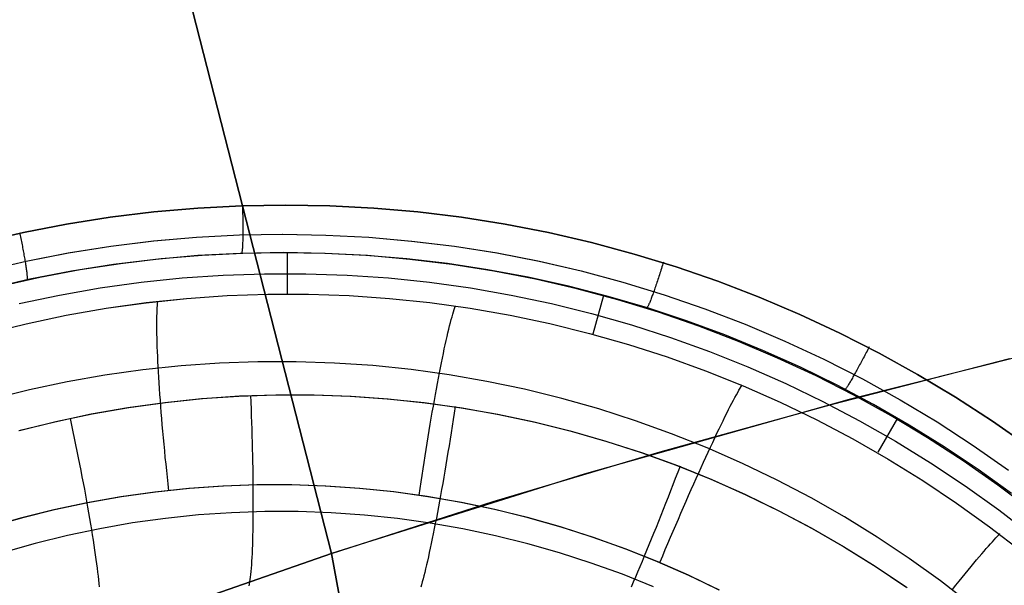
# Model space of a CAD drawing. Header units: millimetres. Extents: x -273 to 273, y -240 to 302.
# Tile 111 of 256: x -154 to -134, y 171 to 182. Entities that reach past the tile are written whole.
import ezdxf

# ---------------------------------------------------------------- set-up
doc = ezdxf.new("R2010")
doc.units = ezdxf.units.MM
doc.header["$MEASUREMENT"] = 0
doc.layers.add('IGES level 1', color=7, linetype='Continuous', true_color=0x3e413d)
doc.layers.add('IGES level 2', color=7, linetype='Continuous', true_color=0x008000)

msp = doc.modelspace()

# ---------------------------------------------------------------- linework, layer by layer
at = {"layer": 'IGES level 1'}
for p, q in [((-151.388, 178.302, 410.386), (-150.48, 178.381, 410.324)), ((-150.48, 178.381, 410.324), (-151.388, 178.302, 410.386)), ((-150.48, 178.381, 410.324), (-149.569, 178.429, 410.263)), ((-149.569, 178.429, 410.263), (-150.48, 178.381, 410.324)), ((-149.569, 178.429, 410.263), (-148.658, 178.444, 410.203)), ((-148.658, 178.444, 410.203), (-149.569, 178.429, 410.263)), ((-149.557, 178.428, 410.263), (-149.556, 178.394, 410.263)), ((-149.556, 178.394, 410.263), (-149.555, 178.36, 410.262)), ((-148.658, 178.444, 410.203), (-147.746, 178.428, 410.144)), ((-147.746, 178.428, 410.144), (-148.658, 178.444, 410.203)), ((-147.746, 178.428, 410.144), (-146.836, 178.381, 410.085)), ((-146.836, 178.381, 410.085), (-147.746, 178.428, 410.144)), ((-146.836, 178.381, 410.085), (-145.928, 178.301, 410.028)), ((-145.928, 178.301, 410.028), (-146.836, 178.381, 410.085)), ((-153.192, 178.048, 410.511), (-152.292, 178.191, 410.448)), ((-152.292, 178.191, 410.448), (-153.192, 178.048, 410.511)), ((-152.292, 178.191, 410.448), (-151.388, 178.302, 410.386)), ((-151.388, 178.302, 410.386), (-152.292, 178.191, 410.448)), ((-149.555, 178.36, 410.262), (-149.554, 178.326, 410.26)), ((-149.554, 178.326, 410.26), (-149.553, 178.293, 410.256)), ((-149.553, 178.293, 410.256), (-149.552, 178.259, 410.252)), ((-149.552, 178.259, 410.252), (-149.551, 178.226, 410.246)), ((-149.551, 178.226, 410.246), (-149.55, 178.193, 410.239)), ((-149.55, 178.193, 410.239), (-149.55, 178.16, 410.231)), ((-145.928, 178.301, 410.028), (-145.023, 178.19, 409.971)), ((-145.023, 178.19, 409.971), (-145.928, 178.301, 410.028)), ((-145.023, 178.19, 409.971), (-144.122, 178.047, 409.916)), ((-144.122, 178.047, 409.916), (-145.023, 178.19, 409.971)), ((-154.087, 177.874, 410.574), (-153.192, 178.048, 410.511)), ((-153.192, 178.048, 410.511), (-154.087, 177.874, 410.574)), ((-149.55, 178.16, 410.231), (-149.549, 178.128, 410.222)), ((-149.549, 178.128, 410.222), (-149.549, 178.095, 410.212)), ((-149.549, 178.095, 410.212), (-149.548, 178.064, 410.201)), ((-149.548, 178.064, 410.201), (-149.548, 178.032, 410.189)), ((-149.548, 178.032, 410.189), (-149.548, 178.001, 410.176)), ((-149.548, 178.001, 410.176), (-149.547, 177.97, 410.161)), ((-144.122, 178.047, 409.916), (-143.227, 177.873, 409.861)), ((-143.227, 177.873, 409.861), (-144.122, 178.047, 409.916)), ((-154.975, 177.669, 410.638), (-154.087, 177.874, 410.574)), ((-154.087, 177.874, 410.574), (-154.975, 177.669, 410.638)), ((-154.161, 177.849, 410.586), (-154.154, 177.817, 410.585)), ((-154.154, 177.817, 410.585), (-154.147, 177.784, 410.584)), ((-154.147, 177.784, 410.584), (-154.141, 177.752, 410.581)), ((-151.393, 177.701, 410.201), (-150.505, 177.778, 410.14)), ((-151.392, 177.701, 410.201), (-150.505, 177.778, 410.14)), ((-150.505, 177.778, 410.14), (-149.615, 177.825, 410.079)), ((-150.505, 177.778, 410.14), (-149.616, 177.825, 410.079)), ((-149.616, 177.825, 410.079), (-148.725, 177.84, 410.019)), ((-149.615, 177.825, 410.079), (-148.724, 177.84, 410.019)), ((-149.548, 177.798, 410.054), (-149.549, 177.771, 410.033)), ((-149.549, 177.771, 410.033), (-149.549, 177.745, 410.011)), ((-149.547, 177.911, 410.13), (-149.548, 177.882, 410.112)), ((-149.548, 177.882, 410.112), (-149.548, 177.853, 410.094)), ((-149.548, 177.853, 410.094), (-149.548, 177.826, 410.075)), ((-149.548, 177.826, 410.075), (-149.548, 177.798, 410.054)), ((-149.547, 177.97, 410.161), (-149.547, 177.94, 410.146)), ((-149.547, 177.94, 410.146), (-149.547, 177.911, 410.13)), ((-148.725, 177.84, 410.019), (-147.834, 177.824, 409.959)), ((-148.724, 177.84, 410.019), (-147.833, 177.824, 409.959)), ((-147.834, 177.824, 409.959), (-146.944, 177.778, 409.901)), ((-147.833, 177.824, 409.959), (-146.944, 177.778, 409.901)), ((-146.944, 177.778, 409.901), (-146.056, 177.7, 409.843)), ((-146.944, 177.778, 409.901), (-146.057, 177.7, 409.843)), ((-143.227, 177.873, 409.861), (-142.338, 177.667, 409.808)), ((-142.338, 177.667, 409.808), (-143.227, 177.873, 409.861)), ((-154.141, 177.752, 410.581), (-154.134, 177.72, 410.577)), ((-154.134, 177.72, 410.577), (-154.127, 177.688, 410.573)), ((-154.127, 177.688, 410.573), (-154.121, 177.656, 410.567)), ((-154.121, 177.656, 410.567), (-154.114, 177.624, 410.56)), ((-154.114, 177.624, 410.56), (-154.108, 177.593, 410.552)), ((-154.108, 177.593, 410.552), (-154.102, 177.561, 410.543)), ((-153.157, 177.453, 410.326), (-152.277, 177.592, 410.264)), ((-153.156, 177.453, 410.326), (-152.276, 177.592, 410.263)), ((-152.277, 177.592, 410.264), (-151.393, 177.701, 410.201)), ((-152.276, 177.592, 410.263), (-151.392, 177.701, 410.201)), ((-149.557, 177.568, 409.804), (-149.558, 177.55, 409.775)), ((-149.556, 177.587, 409.832), (-149.557, 177.568, 409.804)), ((-149.555, 177.607, 409.86), (-149.556, 177.587, 409.832)), ((-149.554, 177.628, 409.887), (-149.555, 177.607, 409.86)), ((-149.553, 177.65, 409.913), (-149.554, 177.628, 409.887)), ((-149.552, 177.672, 409.939), (-149.553, 177.65, 409.913)), ((-149.551, 177.696, 409.964), (-149.552, 177.672, 409.939)), ((-149.55, 177.72, 409.988), (-149.551, 177.696, 409.964)), ((-149.549, 177.745, 410.011), (-149.55, 177.72, 409.988)), ((-146.057, 177.7, 409.843), (-145.172, 177.591, 409.787)), ((-146.056, 177.7, 409.843), (-145.171, 177.591, 409.787)), ((-145.172, 177.591, 409.787), (-144.292, 177.452, 409.731)), ((-145.171, 177.591, 409.787), (-144.291, 177.452, 409.731)), ((-142.338, 177.667, 409.808), (-141.457, 177.431, 409.757)), ((-141.457, 177.431, 409.757), (-142.338, 177.667, 409.808)), ((-154.102, 177.561, 410.543), (-154.096, 177.53, 410.533)), ((-154.096, 177.53, 410.533), (-154.09, 177.5, 410.522)), ((-154.09, 177.5, 410.522), (-154.085, 177.47, 410.51)), ((-154.085, 177.47, 410.51), (-154.079, 177.44, 410.496)), ((-154.079, 177.44, 410.496), (-154.074, 177.41, 410.482)), ((-154.074, 177.41, 410.482), (-154.069, 177.381, 410.467)), ((-154.069, 177.381, 410.467), (-154.064, 177.353, 410.451)), ((-154.031, 177.283, 410.389), (-153.157, 177.453, 410.326)), ((-154.03, 177.283, 410.389), (-153.156, 177.453, 410.326)), ((-150.479, 177.397, 409.587), (-151.353, 177.321, 409.648)), ((-150.391, 177.401, 409.582), (-151.234, 177.33, 409.642)), ((-149.602, 177.443, 409.526), (-150.479, 177.397, 409.587)), ((-149.545, 177.444, 409.522), (-150.391, 177.401, 409.582)), ((-148.725, 177.458, 409.466), (-149.602, 177.443, 409.526)), ((-149.569, 177.453, 409.557), (-149.571, 177.444, 409.524)), ((-149.568, 177.464, 409.589), (-149.569, 177.453, 409.557)), ((-149.566, 177.475, 409.621), (-149.568, 177.464, 409.589)), ((-149.564, 177.488, 409.653), (-149.566, 177.475, 409.621)), ((-149.563, 177.502, 409.684), (-149.564, 177.488, 409.653)), ((-149.561, 177.517, 409.715), (-149.563, 177.502, 409.684)), ((-149.56, 177.533, 409.745), (-149.561, 177.517, 409.715)), ((-149.558, 177.55, 409.775), (-149.56, 177.533, 409.745)), ((-148.699, 177.459, 409.464), (-149.545, 177.444, 409.522)), ((-147.847, 177.443, 409.406), (-148.725, 177.458, 409.466)), ((-147.851, 177.445, 409.406), (-148.699, 177.459, 409.464)), ((-148.623, 176.604, 406.268), (-148.623, 177.459, 409.459)), ((-147.004, 177.402, 409.349), (-147.851, 177.445, 409.406)), ((-146.97, 177.397, 409.348), (-147.847, 177.443, 409.406)), ((-146.159, 177.331, 409.294), (-147.004, 177.402, 409.349)), ((-146.096, 177.32, 409.29), (-146.97, 177.397, 409.348)), ((-144.292, 177.452, 409.731), (-143.417, 177.281, 409.677)), ((-144.291, 177.452, 409.731), (-143.416, 177.281, 409.677)), ((-141.457, 177.431, 409.757), (-140.585, 177.164, 409.706)), ((-140.585, 177.164, 409.706), (-141.457, 177.431, 409.757)), ((-154.899, 177.083, 410.453), (-154.031, 177.283, 410.389)), ((-154.898, 177.083, 410.453), (-154.03, 177.283, 410.389)), ((-154.064, 177.353, 410.451), (-154.059, 177.325, 410.434)), ((-154.059, 177.325, 410.434), (-154.054, 177.297, 410.416)), ((-154.054, 177.297, 410.416), (-154.05, 177.271, 410.397)), ((-154.05, 177.27, 410.397), (-154.045, 177.243, 410.377)), ((-154.045, 177.243, 410.377), (-154.041, 177.217, 410.355)), ((-154.041, 177.217, 410.355), (-154.037, 177.191, 410.333)), ((-154.037, 177.191, 410.333), (-154.033, 177.166, 410.31)), ((-154.033, 177.166, 410.31), (-154.03, 177.142, 410.286)), ((-152.225, 177.214, 409.711), (-153.091, 177.077, 409.773)), ((-152.075, 177.23, 409.703), (-152.912, 177.102, 409.765)), ((-151.353, 177.321, 409.648), (-152.225, 177.214, 409.711)), ((-151.234, 177.33, 409.642), (-152.075, 177.23, 409.703)), ((-145.317, 177.232, 409.239), (-146.159, 177.331, 409.294)), ((-145.224, 177.213, 409.234), (-146.096, 177.32, 409.29)), ((-144.478, 177.105, 409.186), (-145.317, 177.232, 409.239)), ((-144.357, 177.075, 409.178), (-145.224, 177.213, 409.234)), ((-143.417, 177.281, 409.677), (-142.549, 177.081, 409.624)), ((-143.416, 177.281, 409.677), (-142.548, 177.081, 409.624)), ((-140.881, 177.165, 409.723), (-140.891, 177.132, 409.72)), ((-140.87, 177.198, 409.724), (-140.881, 177.165, 409.723)), ((-140.86, 177.231, 409.725), (-140.87, 177.198, 409.724)), ((-140.849, 177.265, 409.724), (-140.86, 177.231, 409.725)), ((-140.585, 177.164, 409.706), (-139.723, 176.867, 409.657)), ((-139.723, 176.867, 409.657), (-140.585, 177.164, 409.706)), ((-154.03, 177.142, 410.286), (-154.027, 177.119, 410.261)), ((-154.027, 177.119, 410.261), (-154.024, 177.096, 410.236)), ((-154.024, 177.096, 410.236), (-154.021, 177.075, 410.21)), ((-154.021, 177.075, 410.21), (-154.018, 177.054, 410.183)), ((-154.018, 177.054, 410.183), (-154.016, 177.034, 410.155)), ((-154.016, 177.034, 410.155), (-154.014, 177.015, 410.126)), ((-154.014, 177.015, 410.126), (-154.012, 176.997, 410.097)), ((-154.012, 176.997, 410.097), (-154.011, 176.98, 410.068)), ((-154.011, 176.98, 410.068), (-154.009, 176.964, 410.038)), ((-154.009, 176.964, 410.038), (-154.008, 176.949, 410.007)), ((-153.091, 177.077, 409.773), (-153.953, 176.909, 409.837)), ((-152.912, 177.102, 409.765), (-153.743, 176.946, 409.827)), ((-150.803, 176.936, 407.988), (-149.952, 176.995, 407.933)), ((-149.952, 176.995, 407.933), (-149.098, 177.024, 407.879)), ((-149.098, 177.024, 407.879), (-148.244, 177.024, 407.826)), ((-148.244, 177.024, 407.826), (-147.39, 176.995, 407.774)), ((-147.39, 176.995, 407.774), (-146.538, 176.936, 407.722)), ((-143.645, 176.949, 409.133), (-144.478, 177.105, 409.186)), ((-143.495, 176.908, 409.124), (-144.357, 177.075, 409.178)), ((-142.549, 177.081, 409.624), (-141.688, 176.85, 409.572)), ((-142.548, 177.081, 409.624), (-141.687, 176.85, 409.572)), ((-140.944, 176.969, 409.687), (-140.954, 176.937, 409.677)), ((-140.933, 177.001, 409.696), (-140.944, 176.969, 409.687)), ((-140.923, 177.033, 409.704), (-140.933, 177.001, 409.696)), ((-140.912, 177.066, 409.71), (-140.923, 177.033, 409.704)), ((-140.902, 177.099, 409.716), (-140.912, 177.066, 409.71)), ((-140.891, 177.132, 409.72), (-140.902, 177.099, 409.716)), ((-153.953, 176.909, 409.837), (-154.808, 176.712, 409.9)), ((-153.743, 176.946, 409.827), (-154.57, 176.762, 409.89)), ((-154.008, 176.949, 410.007), (-154.008, 176.935, 409.976)), ((-154.008, 176.935, 409.976), (-154.007, 176.922, 409.944)), ((-154.007, 176.922, 409.944), (-154.007, 176.91, 409.912)), ((-154.007, 176.91, 409.912), (-154.007, 176.9, 409.88)), ((-154.007, 176.9, 409.88), (-154.007, 176.89, 409.847)), ((-152.499, 176.729, 408.098), (-151.653, 176.847, 408.042)), ((-151.653, 176.847, 408.042), (-150.803, 176.936, 407.988)), ((-146.538, 176.936, 407.722), (-145.689, 176.847, 407.672)), ((-145.689, 176.847, 407.672), (-144.843, 176.729, 407.622)), ((-142.816, 176.766, 409.083), (-143.645, 176.949, 409.133)), ((-142.639, 176.71, 409.071), (-143.495, 176.908, 409.124)), ((-141.995, 176.555, 409.033), (-142.816, 176.766, 409.083)), ((-141.688, 176.85, 409.572), (-140.835, 176.589, 409.522)), ((-141.687, 176.85, 409.572), (-140.834, 176.589, 409.522)), ((-141.015, 176.756, 409.593), (-141.025, 176.728, 409.575)), ((-141.005, 176.785, 409.61), (-141.015, 176.756, 409.593)), ((-140.995, 176.814, 409.625), (-141.005, 176.785, 409.61)), ((-140.985, 176.844, 409.64), (-140.995, 176.814, 409.625)), ((-140.975, 176.875, 409.654), (-140.985, 176.844, 409.64)), ((-140.964, 176.906, 409.666), (-140.975, 176.875, 409.654)), ((-140.954, 176.937, 409.677), (-140.964, 176.906, 409.666)), ((-139.723, 176.867, 409.657), (-138.871, 176.54, 409.61)), ((-138.871, 176.54, 409.61), (-139.723, 176.867, 409.657)), ((-154.175, 176.407, 408.21), (-153.34, 176.583, 408.154)), ((-153.34, 176.583, 408.154), (-152.499, 176.729, 408.098)), ((-150.71, 176.513, 406.385), (-149.872, 176.571, 406.337)), ((-150.71, 176.512, 406.385), (-149.872, 176.571, 406.337)), ((-149.872, 176.571, 406.337), (-149.032, 176.6, 406.29)), ((-149.872, 176.571, 406.337), (-149.032, 176.6, 406.291)), ((-149.032, 176.6, 406.29), (-148.192, 176.6, 406.244)), ((-149.032, 176.6, 406.291), (-148.192, 176.6, 406.244)), ((-148.192, 176.6, 406.244), (-147.352, 176.571, 406.198)), ((-148.192, 176.6, 406.244), (-147.352, 176.571, 406.199)), ((-147.352, 176.571, 406.198), (-146.514, 176.513, 406.153)), ((-147.352, 176.571, 406.199), (-146.514, 176.513, 406.154)), ((-144.843, 176.729, 407.622), (-144.001, 176.582, 407.573)), ((-144.001, 176.582, 407.573), (-143.165, 176.406, 407.525)), ((-141.79, 176.482, 409.019), (-142.639, 176.71, 409.071)), ((-142.3, 175.778, 405.939), (-142.083, 176.579, 409.038)), ((-141.18, 176.316, 408.985), (-141.995, 176.555, 409.033)), ((-141.088, 176.551, 409.425), (-141.097, 176.529, 409.4)), ((-141.08, 176.574, 409.449), (-141.088, 176.551, 409.425)), ((-141.071, 176.597, 409.472), (-141.08, 176.574, 409.449)), ((-141.062, 176.622, 409.494), (-141.071, 176.597, 409.472)), ((-141.053, 176.647, 409.516), (-141.062, 176.622, 409.494)), ((-141.044, 176.673, 409.536), (-141.053, 176.647, 409.516)), ((-141.035, 176.7, 409.556), (-141.044, 176.673, 409.536)), ((-141.025, 176.728, 409.575), (-141.035, 176.7, 409.556)), ((-140.835, 176.589, 409.522), (-139.992, 176.299, 409.473)), ((-140.834, 176.589, 409.522), (-139.991, 176.299, 409.473)), ((-152.377, 176.31, 406.481), (-151.545, 176.426, 406.432)), ((-152.377, 176.309, 406.481), (-151.545, 176.425, 406.433)), ((-151.545, 176.426, 406.432), (-150.71, 176.513, 406.385)), ((-151.545, 176.425, 406.433), (-150.71, 176.512, 406.385)), ((-151.318, 176.319, 406.024), (-151.314, 176.367, 406.155)), ((-151.314, 176.367, 406.155), (-151.31, 176.411, 406.286)), ((-151.31, 176.411, 406.286), (-151.305, 176.45, 406.42)), ((-146.514, 176.513, 406.153), (-145.679, 176.426, 406.109)), ((-146.514, 176.513, 406.154), (-145.679, 176.426, 406.109)), ((-145.679, 176.426, 406.109), (-144.846, 176.31, 406.066)), ((-145.679, 176.426, 406.109), (-144.846, 176.31, 406.066)), ((-145.162, 176.324, 405.951), (-145.149, 176.36, 406.082)), ((-143.165, 176.406, 407.525), (-142.335, 176.201, 407.479)), ((-140.95, 176.226, 408.969), (-141.79, 176.482, 409.019)), ((-141.171, 176.347, 409.083), (-141.176, 176.336, 409.05)), ((-141.166, 176.358, 409.114), (-141.171, 176.347, 409.083)), ((-141.16, 176.371, 409.145), (-141.166, 176.358, 409.114)), ((-141.154, 176.385, 409.176), (-141.16, 176.371, 409.145)), ((-141.148, 176.399, 409.206), (-141.154, 176.385, 409.176)), ((-141.141, 176.415, 409.236), (-141.148, 176.399, 409.206)), ((-141.134, 176.432, 409.265), (-141.141, 176.415, 409.236)), ((-141.127, 176.449, 409.293), (-141.134, 176.432, 409.265)), ((-141.12, 176.468, 409.321), (-141.127, 176.449, 409.293)), ((-141.112, 176.487, 409.348), (-141.12, 176.468, 409.321)), ((-141.105, 176.508, 409.375), (-141.112, 176.487, 409.348)), ((-141.097, 176.529, 409.4), (-141.105, 176.508, 409.375)), ((-138.871, 176.54, 409.61), (-138.031, 176.183, 409.564)), ((-138.031, 176.183, 409.564), (-138.871, 176.54, 409.61)), ((-154.026, 175.991, 406.578), (-153.204, 176.165, 406.529)), ((-154.026, 175.991, 406.578), (-153.204, 176.164, 406.529)), ((-153.204, 176.165, 406.529), (-152.377, 176.31, 406.481)), ((-153.204, 176.164, 406.529), (-152.377, 176.309, 406.481)), ((-151.326, 176.082, 405.522), (-151.325, 176.148, 405.644)), ((-151.325, 176.148, 405.644), (-151.323, 176.209, 405.769)), ((-151.323, 176.209, 405.769), (-151.321, 176.266, 405.896)), ((-151.321, 176.266, 405.896), (-151.318, 176.319, 406.024)), ((-145.221, 176.134, 405.439), (-145.206, 176.188, 405.565)), ((-145.206, 176.188, 405.565), (-145.191, 176.238, 405.692)), ((-145.191, 176.238, 405.692), (-145.176, 176.283, 405.82)), ((-145.176, 176.283, 405.82), (-145.162, 176.324, 405.951)), ((-144.846, 176.31, 406.066), (-144.019, 176.166, 406.023)), ((-144.846, 176.31, 406.066), (-144.019, 176.165, 406.023)), ((-144.019, 176.166, 406.023), (-143.196, 175.992, 405.982)), ((-144.019, 176.165, 406.023), (-143.196, 175.992, 405.982)), ((-142.335, 176.201, 407.479), (-141.513, 175.968, 407.433)), ((-141.181, 176.326, 409.018), (-141.186, 176.318, 408.985)), ((-141.176, 176.336, 409.05), (-141.181, 176.326, 409.018)), ((-140.375, 176.05, 408.938), (-141.18, 176.316, 408.985)), ((-140.12, 175.939, 408.92), (-140.95, 176.226, 408.969)), ((-139.992, 176.299, 409.473), (-139.16, 175.98, 409.425)), ((-139.991, 176.299, 409.473), (-139.159, 175.98, 409.425)), ((-138.031, 176.183, 409.564), (-137.204, 175.798, 409.52)), ((-137.204, 175.798, 409.52), (-138.031, 176.183, 409.564)), ((-154.841, 175.79, 406.627), (-154.026, 175.991, 406.578)), ((-154.841, 175.789, 406.627), (-154.026, 175.991, 406.578)), ((-151.327, 176.012, 405.402), (-151.326, 176.082, 405.522)), ((-151.327, 175.938, 405.284), (-151.327, 176.012, 405.402)), ((-151.326, 175.86, 405.169), (-151.327, 175.938, 405.284)), ((-145.288, 175.877, 404.96), (-145.271, 175.948, 405.076)), ((-145.271, 175.948, 405.076), (-145.254, 176.014, 405.195)), ((-145.254, 176.014, 405.195), (-145.237, 176.076, 405.316)), ((-145.237, 176.076, 405.316), (-145.221, 176.134, 405.439)), ((-143.196, 175.992, 405.982), (-142.38, 175.791, 405.941)), ((-143.196, 175.992, 405.982), (-142.381, 175.79, 405.941)), ((-141.513, 175.968, 407.433), (-140.7, 175.706, 407.389)), ((-139.578, 175.757, 408.893), (-140.375, 176.05, 408.938)), ((-139.299, 175.625, 408.873), (-140.12, 175.939, 408.92)), ((-139.16, 175.98, 409.425), (-138.339, 175.631, 409.379)), ((-139.159, 175.98, 409.425), (-138.338, 175.631, 409.38)), ((-151.325, 175.778, 405.057), (-151.326, 175.86, 405.169)), ((-151.323, 175.692, 404.947), (-151.325, 175.778, 405.057)), ((-145.324, 175.725, 404.735), (-145.306, 175.803, 404.846)), ((-145.306, 175.803, 404.846), (-145.288, 175.877, 404.96)), ((-142.381, 175.79, 405.941), (-141.572, 175.561, 405.901)), ((-142.38, 175.791, 405.941), (-141.572, 175.561, 405.901)), ((-138.792, 175.437, 408.849), (-139.578, 175.757, 408.893)), ((-137.204, 175.798, 409.52), (-136.391, 175.383, 409.477)), ((-136.391, 175.383, 409.477), (-137.204, 175.798, 409.52)), ((-151.32, 175.603, 404.841), (-151.323, 175.692, 404.947)), ((-151.317, 175.51, 404.738), (-151.32, 175.603, 404.841)), ((-145.381, 175.468, 404.418), (-145.362, 175.557, 404.521)), ((-145.362, 175.557, 404.521), (-145.343, 175.643, 404.626)), ((-145.343, 175.643, 404.626), (-145.324, 175.725, 404.735)), ((-141.572, 175.561, 405.901), (-140.772, 175.304, 405.862)), ((-141.572, 175.561, 405.901), (-140.772, 175.303, 405.862)), ((-140.7, 175.706, 407.389), (-139.896, 175.417, 407.346)), ((-138.491, 175.281, 408.827), (-139.299, 175.625, 408.873)), ((-138.339, 175.631, 409.379), (-137.53, 175.255, 409.335)), ((-138.338, 175.631, 409.38), (-137.529, 175.255, 409.335)), ((-151.314, 175.413, 404.638), (-151.317, 175.51, 404.738)), ((-151.309, 175.313, 404.541), (-151.314, 175.413, 404.638)), ((-145.421, 175.28, 404.223), (-145.401, 175.376, 404.319)), ((-145.401, 175.376, 404.319), (-145.381, 175.468, 404.418)), ((-139.896, 175.417, 407.346), (-139.102, 175.1, 407.304)), ((-138.017, 175.09, 408.807), (-138.792, 175.437, 408.849)), ((-136.685, 175.337, 409.486), (-136.701, 175.308, 409.481)), ((-136.67, 175.367, 409.491), (-136.685, 175.337, 409.486)), ((-136.654, 175.396, 409.494), (-136.67, 175.367, 409.491)), ((-136.639, 175.426, 409.497), (-136.654, 175.396, 409.494)), ((-136.623, 175.456, 409.498), (-136.639, 175.426, 409.497)), ((-136.608, 175.486, 409.498), (-136.623, 175.456, 409.498)), ((-136.593, 175.515, 409.497), (-136.608, 175.486, 409.498)), ((-136.391, 175.383, 409.477), (-135.593, 174.941, 409.436)), ((-135.593, 174.941, 409.436), (-136.391, 175.383, 409.477)), ((-151.304, 175.21, 404.448), (-151.309, 175.313, 404.541)), ((-151.299, 175.103, 404.359), (-151.304, 175.21, 404.448)), ((-150.033, 175.176, 404.246), (-150.825, 175.12, 404.299)), ((-149.239, 175.204, 404.193), (-150.033, 175.176, 404.246)), ((-148.445, 175.205, 404.141), (-149.239, 175.204, 404.193)), ((-147.652, 175.178, 404.09), (-148.445, 175.205, 404.141)), ((-146.859, 175.124, 404.039), (-147.652, 175.178, 404.09)), ((-146.069, 175.043, 403.99), (-146.859, 175.124, 404.039)), ((-145.461, 175.078, 404.041), (-145.441, 175.18, 404.13)), ((-145.441, 175.18, 404.13), (-145.421, 175.28, 404.223)), ((-140.772, 175.304, 405.862), (-139.981, 175.018, 405.825)), ((-140.772, 175.303, 405.862), (-139.981, 175.018, 405.825)), ((-137.694, 174.91, 408.782), (-138.491, 175.281, 408.827)), ((-137.53, 175.255, 409.335), (-136.735, 174.85, 409.292)), ((-137.529, 175.255, 409.335), (-136.734, 174.85, 409.293)), ((-136.792, 175.138, 409.423), (-136.806, 175.111, 409.41)), ((-136.777, 175.166, 409.435), (-136.792, 175.138, 409.423)), ((-136.762, 175.194, 409.447), (-136.777, 175.166, 409.435)), ((-136.747, 175.222, 409.457), (-136.762, 175.194, 409.447)), ((-136.731, 175.25, 409.466), (-136.747, 175.222, 409.457)), ((-136.716, 175.279, 409.474), (-136.731, 175.25, 409.466)), ((-136.701, 175.308, 409.481), (-136.716, 175.279, 409.474)), ((-152.4, 174.927, 404.407), (-153.182, 174.789, 404.462)), ((-151.614, 175.037, 404.353), (-152.4, 174.927, 404.407)), ((-150.825, 175.12, 404.299), (-151.614, 175.037, 404.353)), ((-151.293, 174.994, 404.273), (-151.299, 175.103, 404.359)), ((-151.286, 174.882, 404.192), (-151.293, 174.994, 404.273)), ((-145.282, 174.934, 403.941), (-146.069, 175.043, 403.99)), ((-145.503, 174.865, 403.874), (-145.482, 174.973, 403.956)), ((-145.482, 174.973, 403.956), (-145.461, 175.078, 404.041)), ((-144.5, 174.798, 403.893), (-145.282, 174.934, 403.941)), ((-139.981, 175.018, 405.825), (-139.201, 174.706, 405.788)), ((-139.981, 175.018, 405.825), (-139.201, 174.706, 405.788)), ((-139.102, 175.1, 407.304), (-138.32, 174.755, 407.264)), ((-137.254, 174.717, 408.767), (-138.017, 175.09, 408.807)), ((-136.904, 174.935, 409.289), (-136.917, 174.911, 409.267)), ((-136.89, 174.958, 409.309), (-136.904, 174.935, 409.289)), ((-136.877, 174.983, 409.329), (-136.89, 174.959, 409.309)), ((-136.863, 175.007, 409.347), (-136.877, 174.983, 409.329)), ((-136.849, 175.033, 409.364), (-136.863, 175.007, 409.347)), ((-136.835, 175.058, 409.38), (-136.849, 175.033, 409.364)), ((-136.821, 175.084, 409.396), (-136.835, 175.058, 409.38)), ((-136.806, 175.111, 409.41), (-136.821, 175.084, 409.396)), ((-135.593, 174.941, 409.436), (-134.81, 174.471, 409.397)), ((-134.81, 174.471, 409.397), (-135.593, 174.941, 409.436)), ((-153.182, 174.789, 404.462), (-153.959, 174.625, 404.517)), ((-151.279, 174.767, 404.114), (-151.286, 174.882, 404.192)), ((-151.271, 174.649, 404.04), (-151.279, 174.767, 404.114)), ((-145.545, 174.64, 403.722), (-145.523, 174.754, 403.796)), ((-145.523, 174.754, 403.796), (-145.503, 174.865, 403.874)), ((-143.722, 174.635, 403.846), (-144.5, 174.798, 403.893)), ((-139.241, 174.694, 405.662), (-139.22, 174.727, 405.795)), ((-138.32, 174.755, 407.264), (-137.55, 174.384, 407.225)), ((-136.911, 174.511, 408.74), (-137.694, 174.91, 408.782)), ((-136.503, 174.319, 408.728), (-137.254, 174.717, 408.767)), ((-137.029, 174.721, 409.009), (-137.037, 174.706, 408.979)), ((-137.019, 174.736, 409.038), (-137.029, 174.721, 409.009)), ((-137.009, 174.752, 409.066), (-137.019, 174.736, 409.038)), ((-136.999, 174.769, 409.094), (-137.009, 174.752, 409.066)), ((-136.988, 174.787, 409.121), (-136.999, 174.769, 409.094)), ((-136.977, 174.806, 409.148), (-136.988, 174.787, 409.121)), ((-136.966, 174.826, 409.173), (-136.977, 174.806, 409.148)), ((-136.954, 174.846, 409.198), (-136.966, 174.826, 409.173)), ((-136.942, 174.867, 409.222), (-136.954, 174.846, 409.198)), ((-136.93, 174.889, 409.245), (-136.942, 174.867, 409.222)), ((-136.917, 174.911, 409.267), (-136.93, 174.889, 409.245)), ((-136.735, 174.85, 409.292), (-135.955, 174.418, 409.251)), ((-136.734, 174.85, 409.293), (-135.954, 174.418, 409.252)), ((-153.959, 174.625, 404.517), (-154.729, 174.434, 404.572)), ((-151.263, 174.529, 403.97), (-151.271, 174.649, 404.04)), ((-151.254, 174.407, 403.905), (-151.263, 174.529, 403.97)), ((-149.633, 174.495, 416.253), (-148.865, 174.522, 416.202)), ((-149.614, 174.496, 416.252), (-148.845, 174.522, 416.2)), ((-148.865, 174.522, 416.202), (-148.096, 174.521, 416.151)), ((-148.845, 174.522, 416.2), (-148.076, 174.521, 416.15)), ((-148.096, 174.521, 416.151), (-147.328, 174.494, 416.101)), ((-148.076, 174.521, 416.15), (-147.307, 174.493, 416.1)), ((-145.587, 174.406, 403.586), (-145.566, 174.524, 403.652)), ((-145.566, 174.524, 403.652), (-145.545, 174.64, 403.722)), ((-142.951, 174.445, 403.8), (-143.722, 174.635, 403.846)), ((-139.371, 174.468, 405.021), (-139.341, 174.521, 405.145)), ((-139.341, 174.521, 405.145), (-139.314, 174.571, 405.272)), ((-139.314, 174.571, 405.272), (-139.288, 174.616, 405.4)), ((-139.288, 174.616, 405.4), (-139.264, 174.657, 405.53)), ((-139.264, 174.657, 405.53), (-139.241, 174.694, 405.662)), ((-139.201, 174.706, 405.788), (-138.432, 174.367, 405.753)), ((-139.201, 174.706, 405.788), (-138.432, 174.366, 405.753)), ((-137.081, 174.639, 408.791), (-137.087, 174.632, 408.758)), ((-137.075, 174.648, 408.823), (-137.081, 174.639, 408.791)), ((-137.069, 174.658, 408.855), (-137.075, 174.648, 408.823)), ((-137.062, 174.668, 408.887), (-137.069, 174.658, 408.855)), ((-137.054, 174.68, 408.918), (-137.062, 174.668, 408.887)), ((-137.046, 174.693, 408.949), (-137.054, 174.68, 408.918)), ((-137.037, 174.706, 408.979), (-137.046, 174.693, 408.949)), ((-151.926, 174.257, 416.41), (-151.164, 174.363, 416.357)), ((-151.908, 174.259, 416.408), (-151.146, 174.365, 416.356)), ((-151.244, 174.282, 403.844), (-151.254, 174.407, 403.905)), ((-151.164, 174.363, 416.357), (-150.4, 174.442, 416.305)), ((-151.146, 174.365, 416.356), (-150.381, 174.444, 416.303)), ((-150.4, 174.442, 416.305), (-149.633, 174.495, 416.253)), ((-150.381, 174.444, 416.303), (-149.614, 174.496, 416.252)), ((-149.389, 174.505, 416.237), (-149.383, 174.366, 416.237)), ((-149.383, 174.366, 416.237), (-149.378, 174.227, 416.232)), ((-147.328, 174.494, 416.101), (-146.561, 174.44, 416.052)), ((-147.307, 174.493, 416.1), (-146.54, 174.439, 416.051)), ((-146.561, 174.44, 416.052), (-145.796, 174.36, 416.004)), ((-146.54, 174.439, 416.051), (-145.775, 174.358, 416.002)), ((-145.796, 174.36, 416.004), (-145.035, 174.253, 415.956)), ((-145.775, 174.358, 416.002), (-145.013, 174.25, 415.955)), ((-145.608, 174.285, 403.524), (-145.587, 174.406, 403.586)), ((-142.187, 174.228, 403.756), (-142.951, 174.445, 403.8)), ((-139.467, 174.284, 404.661), (-139.434, 174.349, 404.778)), ((-139.434, 174.349, 404.778), (-139.401, 174.41, 404.898)), ((-139.401, 174.41, 404.898), (-139.371, 174.468, 405.021)), ((-138.432, 174.367, 405.753), (-137.675, 174.001, 405.719)), ((-138.432, 174.366, 405.753), (-137.675, 174.001, 405.719)), ((-137.55, 174.384, 407.225), (-136.793, 173.986, 407.187)), ((-136.142, 174.085, 408.699), (-136.911, 174.511, 408.74)), ((-135.767, 173.896, 408.691), (-136.503, 174.319, 408.728)), ((-135.955, 174.418, 409.251), (-135.19, 173.959, 409.212)), ((-135.954, 174.418, 409.252), (-135.189, 173.959, 409.212)), ((-134.81, 174.471, 409.397), (-134.045, 173.974, 409.36)), ((-134.045, 173.974, 409.36), (-134.81, 174.471, 409.397)), ((-153.435, 173.965, 416.516), (-152.683, 174.124, 416.463)), ((-153.418, 173.969, 416.515), (-152.665, 174.127, 416.462)), ((-152.683, 174.124, 416.463), (-151.926, 174.257, 416.41)), ((-152.665, 174.127, 416.462), (-151.908, 174.259, 416.408)), ((-151.234, 174.156, 403.787), (-151.244, 174.282, 403.844)), ((-151.224, 174.028, 403.735), (-151.234, 174.156, 403.787)), ((-149.378, 174.227, 416.232), (-149.373, 174.087, 416.222)), ((-145.651, 174.038, 403.413), (-145.63, 174.162, 403.467)), ((-145.63, 174.162, 403.467), (-145.608, 174.285, 403.524)), ((-145.178, 174.143, 415.965), (-145.198, 174.007, 415.962)), ((-145.158, 174.278, 415.964), (-145.178, 174.143, 415.965)), ((-145.035, 174.253, 415.956), (-144.277, 174.12, 415.91)), ((-145.013, 174.25, 415.955), (-144.256, 174.116, 415.908)), ((-144.277, 174.12, 415.91), (-143.525, 173.96, 415.864)), ((-144.256, 174.116, 415.908), (-143.503, 173.955, 415.863)), ((-141.43, 173.986, 403.712), (-142.187, 174.228, 403.756)), ((-139.577, 174.066, 404.324), (-139.539, 174.142, 404.434)), ((-139.539, 174.142, 404.434), (-139.503, 174.215, 404.546)), ((-139.503, 174.215, 404.546), (-139.467, 174.284, 404.661)), ((-154.181, 173.78, 416.57), (-153.435, 173.965, 416.516)), ((-154.164, 173.784, 416.569), (-153.418, 173.969, 416.515)), ((-153.12, 174.028, 416.498), (-153.091, 173.893, 416.497)), ((-151.213, 173.898, 403.687), (-151.224, 174.028, 403.735)), ((-149.373, 174.087, 416.222), (-149.368, 173.949, 416.208)), ((-149.368, 173.949, 416.208), (-149.363, 173.811, 416.188)), ((-145.694, 173.783, 403.32), (-145.673, 173.911, 403.364)), ((-145.673, 173.911, 403.364), (-145.651, 174.038, 403.413)), ((-145.198, 174.007, 415.962), (-145.219, 173.872, 415.954)), ((-143.525, 173.96, 415.864), (-142.779, 173.774, 415.82)), ((-143.503, 173.955, 415.863), (-142.756, 173.769, 415.818)), ((-140.682, 173.717, 403.67), (-141.43, 173.986, 403.712)), ((-139.699, 173.816, 404.015), (-139.657, 173.903, 404.115)), ((-139.657, 173.903, 404.115), (-139.616, 173.986, 404.218)), ((-139.616, 173.986, 404.218), (-139.577, 174.066, 404.324)), ((-137.675, 174.001, 405.719), (-136.931, 173.61, 405.686)), ((-137.675, 174.001, 405.719), (-136.931, 173.609, 405.686)), ((-136.793, 173.986, 407.187), (-136.05, 173.563, 407.151)), ((-136.41, 173.333, 405.673), (-136.002, 174.035, 408.702)), ((-135.389, 173.633, 408.659), (-136.142, 174.085, 408.699)), ((-135.19, 173.959, 409.212), (-134.442, 173.473, 409.174)), ((-135.189, 173.959, 409.212), (-134.441, 173.473, 409.175)), ((-134.045, 173.974, 409.36), (-133.297, 173.45, 409.324)), ((-133.297, 173.45, 409.324), (-134.045, 173.974, 409.36)), ((-153.091, 173.893, 416.497), (-153.062, 173.758, 416.49)), ((-153.062, 173.758, 416.49), (-153.034, 173.623, 416.479)), ((-151.201, 173.766, 403.643), (-151.213, 173.898, 403.687)), ((-151.189, 173.633, 403.605), (-151.201, 173.766, 403.643)), ((-149.363, 173.811, 416.188), (-149.359, 173.673, 416.164)), ((-145.715, 173.654, 403.28), (-145.694, 173.783, 403.32)), ((-145.24, 173.737, 415.942), (-145.262, 173.602, 415.925)), ((-145.219, 173.872, 415.954), (-145.24, 173.737, 415.942)), ((-142.779, 173.774, 415.82), (-142.039, 173.563, 415.776)), ((-142.756, 173.769, 415.818), (-142.017, 173.557, 415.775)), ((-139.944, 173.422, 403.629), (-140.682, 173.717, 403.67)), ((-139.786, 173.634, 403.825), (-139.742, 173.727, 403.919)), ((-139.742, 173.727, 403.919), (-139.699, 173.816, 404.015)), ((-135.045, 173.448, 408.655), (-135.767, 173.896, 408.691)), ((-153.034, 173.623, 416.479), (-153.006, 173.488, 416.463)), ((-151.177, 173.499, 403.571), (-151.189, 173.633, 403.605)), ((-151.164, 173.363, 403.541), (-151.177, 173.499, 403.571)), ((-149.359, 173.673, 416.164), (-149.355, 173.537, 416.135)), ((-149.355, 173.537, 416.135), (-149.352, 173.402, 416.101)), ((-145.758, 173.391, 403.213), (-145.736, 173.523, 403.244)), ((-145.736, 173.523, 403.244), (-145.715, 173.654, 403.28)), ((-145.262, 173.602, 415.925), (-145.283, 173.468, 415.903)), ((-142.039, 173.563, 415.776), (-141.307, 173.326, 415.734)), ((-142.017, 173.557, 415.775), (-141.285, 173.319, 415.733)), ((-139.877, 173.439, 403.65), (-139.831, 173.538, 403.736)), ((-139.831, 173.538, 403.736), (-139.786, 173.634, 403.825)), ((-136.931, 173.61, 405.686), (-136.201, 173.193, 405.654)), ((-136.931, 173.609, 405.686), (-136.201, 173.192, 405.654)), ((-136.05, 173.563, 407.151), (-135.323, 173.114, 407.117)), ((-134.651, 173.154, 408.622), (-135.389, 173.633, 408.659)), ((-153.006, 173.488, 416.463), (-152.979, 173.354, 416.442)), ((-152.979, 173.354, 416.442), (-152.952, 173.221, 416.417)), ((-151.151, 173.227, 403.517), (-151.164, 173.363, 403.541)), ((-149.352, 173.402, 416.101), (-149.349, 173.268, 416.063)), ((-145.779, 173.258, 403.187), (-145.758, 173.391, 403.213)), ((-145.305, 173.335, 415.877), (-145.326, 173.204, 415.846)), ((-145.283, 173.468, 415.903), (-145.305, 173.335, 415.877)), ((-141.307, 173.326, 415.734), (-140.584, 173.063, 415.693)), ((-141.285, 173.319, 415.733), (-140.561, 173.056, 415.691)), ((-139.972, 173.234, 403.49), (-139.924, 173.338, 403.568)), ((-139.217, 173.103, 403.589), (-139.944, 173.422, 403.629)), ((-139.924, 173.338, 403.568), (-139.877, 173.439, 403.65)), ((-134.339, 172.977, 408.621), (-135.045, 173.448, 408.655)), ((-134.442, 173.473, 409.174), (-133.711, 172.962, 409.139)), ((-134.441, 173.473, 409.175), (-133.71, 172.962, 409.139)), ((-152.952, 173.221, 416.417), (-152.925, 173.089, 416.387)), ((-152.925, 173.089, 416.387), (-152.9, 172.958, 416.352)), ((-151.137, 173.09, 403.497), (-151.151, 173.227, 403.517)), ((-151.123, 172.953, 403.482), (-151.137, 173.09, 403.497)), ((-149.349, 173.268, 416.063), (-149.346, 173.135, 416.02)), ((-149.346, 173.135, 416.02), (-149.344, 173.004, 415.972)), ((-145.82, 172.99, 403.148), (-145.799, 173.124, 403.165)), ((-145.799, 173.124, 403.165), (-145.779, 173.258, 403.187)), ((-145.326, 173.204, 415.846), (-145.348, 173.073, 415.81)), ((-140.07, 173.018, 403.347), (-140.021, 173.127, 403.416)), ((-140.021, 173.127, 403.416), (-139.972, 173.234, 403.49)), ((-138.5, 172.758, 403.551), (-139.217, 173.103, 403.589)), ((-136.201, 173.193, 405.654), (-135.486, 172.751, 405.624)), ((-136.201, 173.192, 405.654), (-135.486, 172.75, 405.624)), ((-135.323, 173.114, 407.117), (-134.611, 172.64, 407.084)), ((-133.931, 172.65, 408.586), (-134.651, 173.154, 408.622)), ((-152.9, 172.958, 416.352), (-152.875, 172.827, 416.313)), ((-151.109, 172.815, 403.471), (-151.123, 172.953, 403.482)), ((-149.344, 173.004, 415.972), (-149.342, 172.874, 415.92)), ((-145.84, 172.855, 403.136), (-145.82, 172.99, 403.148)), ((-145.37, 172.943, 415.77), (-145.392, 172.816, 415.726)), ((-145.348, 173.073, 415.81), (-145.37, 172.943, 415.77)), ((-140.554, 172.919, 415.695), (-140.604, 172.79, 415.694)), ((-140.584, 173.063, 415.693), (-139.871, 172.776, 415.653)), ((-140.561, 173.056, 415.691), (-139.848, 172.768, 415.652)), ((-140.504, 173.049, 415.692), (-140.554, 172.919, 415.695)), ((-140.171, 172.794, 403.219), (-140.12, 172.907, 403.281)), ((-140.12, 172.907, 403.281), (-140.07, 173.018, 403.347)), ((-133.648, 172.481, 408.589), (-134.339, 172.977, 408.621)), ((-152.875, 172.827, 416.313), (-152.85, 172.699, 416.269)), ((-152.85, 172.699, 416.269), (-152.826, 172.571, 416.221)), ((-151.094, 172.677, 403.466), (-151.109, 172.815, 403.471)), ((-149.342, 172.874, 415.92), (-149.34, 172.747, 415.864)), ((-149.34, 172.747, 415.864), (-149.339, 172.621, 415.802)), ((-145.88, 172.584, 403.125), (-145.861, 172.719, 403.128)), ((-145.861, 172.719, 403.128), (-145.84, 172.855, 403.136)), ((-145.414, 172.689, 415.677), (-145.436, 172.565, 415.624)), ((-145.392, 172.816, 415.726), (-145.414, 172.689, 415.677)), ((-140.604, 172.79, 415.694), (-140.654, 172.661, 415.687)), ((-140.223, 172.678, 403.162), (-140.171, 172.794, 403.219)), ((-139.871, 172.776, 415.653), (-139.167, 172.464, 415.614)), ((-139.848, 172.768, 415.652), (-139.144, 172.455, 415.613)), ((-137.797, 172.388, 403.514), (-138.5, 172.758, 403.551)), ((-135.486, 172.751, 405.624), (-134.786, 172.284, 405.595)), ((-135.486, 172.75, 405.624), (-134.786, 172.284, 405.595)), ((-152.826, 172.571, 416.221), (-152.803, 172.446, 416.168)), ((-151.37, 172.508, 403.484), (-152.07, 172.409, 403.532)), ((-151.356, 172.509, 403.483), (-152.055, 172.411, 403.531)), ((-150.667, 172.582, 403.436), (-151.37, 172.508, 403.484)), ((-150.653, 172.583, 403.435), (-151.356, 172.509, 403.483)), ((-151.079, 172.539, 403.465), (-151.094, 172.677, 403.466)), ((-149.962, 172.632, 403.388), (-150.667, 172.582, 403.436)), ((-149.948, 172.632, 403.387), (-150.653, 172.583, 403.435)), ((-149.256, 172.657, 403.341), (-149.962, 172.632, 403.388)), ((-149.242, 172.657, 403.34), (-149.948, 172.632, 403.387)), ((-149.339, 172.621, 415.802), (-149.338, 172.498, 415.737)), ((-149.338, 172.498, 415.737), (-149.338, 172.377, 415.668)), ((-148.549, 172.658, 403.295), (-149.256, 172.657, 403.341)), ((-148.536, 172.658, 403.294), (-149.242, 172.657, 403.34)), ((-147.843, 172.634, 403.249), (-148.549, 172.658, 403.295)), ((-147.829, 172.634, 403.249), (-148.536, 172.658, 403.294)), ((-147.137, 172.586, 403.204), (-147.843, 172.634, 403.249)), ((-147.125, 172.585, 403.204), (-147.829, 172.634, 403.249)), ((-146.434, 172.514, 403.16), (-147.137, 172.586, 403.204)), ((-146.422, 172.513, 403.159), (-147.125, 172.585, 403.204)), ((-145.734, 172.417, 403.117), (-146.434, 172.514, 403.16)), ((-145.722, 172.415, 403.116), (-146.422, 172.513, 403.159)), ((-145.9, 172.448, 403.127), (-145.88, 172.584, 403.125)), ((-145.436, 172.565, 415.624), (-145.458, 172.442, 415.566)), ((-140.704, 172.533, 415.676), (-140.754, 172.405, 415.66)), ((-140.654, 172.661, 415.687), (-140.704, 172.533, 415.676)), ((-140.328, 172.442, 403.061), (-140.275, 172.561, 403.11)), ((-140.275, 172.561, 403.11), (-140.223, 172.678, 403.162)), ((-134.611, 172.64, 407.084), (-133.916, 172.142, 407.053)), ((-133.228, 172.121, 408.553), (-133.931, 172.65, 408.586)), ((-152.766, 172.287, 403.58), (-153.457, 172.14, 403.629)), ((-152.751, 172.289, 403.579), (-153.442, 172.143, 403.628)), ((-152.803, 172.446, 416.168), (-152.78, 172.322, 416.111)), ((-152.78, 172.322, 416.111), (-152.759, 172.2, 416.05)), ((-152.07, 172.409, 403.532), (-152.766, 172.287, 403.58)), ((-152.055, 172.411, 403.531), (-152.751, 172.289, 403.579)), ((-149.338, 172.377, 415.668), (-149.338, 172.259, 415.594)), ((-145.037, 172.296, 403.074), (-145.734, 172.417, 403.117)), ((-145.025, 172.294, 403.073), (-145.722, 172.415, 403.116)), ((-145.48, 172.322, 415.504), (-145.502, 172.203, 415.438)), ((-145.458, 172.442, 415.566), (-145.48, 172.322, 415.504)), ((-144.345, 172.151, 403.032), (-145.037, 172.296, 403.074)), ((-144.333, 172.149, 403.031), (-145.025, 172.294, 403.073)), ((-140.804, 172.277, 415.64), (-140.854, 172.151, 415.615)), ((-140.754, 172.405, 415.66), (-140.804, 172.277, 415.64)), ((-140.434, 172.2, 402.979), (-140.38, 172.322, 403.018)), ((-140.38, 172.322, 403.018), (-140.328, 172.442, 403.061)), ((-139.167, 172.464, 415.614), (-138.475, 172.128, 415.577)), ((-139.144, 172.455, 415.613), (-138.452, 172.118, 415.576)), ((-137.106, 171.995, 403.479), (-137.797, 172.388, 403.514)), ((-134.786, 172.284, 405.595), (-134.103, 171.794, 405.568)), ((-134.786, 172.284, 405.595), (-134.103, 171.793, 405.568)), ((-153.457, 172.14, 403.629), (-154.143, 171.97, 403.678)), ((-153.442, 172.143, 403.628), (-154.128, 171.973, 403.677)), ((-152.759, 172.2, 416.05), (-152.737, 172.08, 415.984)), ((-152.737, 172.08, 415.984), (-152.717, 171.962, 415.914)), ((-149.779, 172.084, 415.518), (-150.464, 172.037, 415.57)), ((-149.093, 172.108, 415.467), (-149.779, 172.084, 415.518)), ((-149.338, 172.143, 415.516), (-149.339, 172.03, 415.434)), ((-149.338, 172.259, 415.594), (-149.338, 172.143, 415.516)), ((-148.406, 172.108, 415.417), (-149.093, 172.108, 415.467)), ((-147.72, 172.083, 415.367), (-148.406, 172.108, 415.417)), ((-147.035, 172.036, 415.318), (-147.72, 172.083, 415.367)), ((-145.523, 172.087, 415.368), (-145.545, 171.974, 415.294)), ((-145.502, 172.203, 415.438), (-145.523, 172.087, 415.368)), ((-143.658, 171.983, 402.991), (-144.345, 172.151, 403.032)), ((-143.647, 171.98, 402.991), (-144.333, 172.149, 403.031)), ((-140.854, 172.151, 415.615), (-140.904, 172.025, 415.585)), ((-140.541, 171.953, 402.914), (-140.487, 172.077, 402.944)), ((-140.487, 172.077, 402.944), (-140.434, 172.2, 402.979)), ((-138.475, 172.128, 415.577), (-137.795, 171.768, 415.541)), ((-138.452, 172.118, 415.576), (-137.772, 171.757, 415.54)), ((-133.916, 172.142, 407.053), (-133.238, 171.62, 407.023)), ((-154.143, 171.97, 403.678), (-154.822, 171.776, 403.728)), ((-154.128, 171.973, 403.677), (-154.807, 171.78, 403.727)), ((-152.717, 171.962, 415.914), (-152.698, 171.847, 415.84)), ((-151.827, 171.872, 415.675), (-152.503, 171.753, 415.728)), ((-151.147, 171.966, 415.622), (-151.827, 171.872, 415.675)), ((-150.464, 172.037, 415.57), (-151.147, 171.966, 415.622)), ((-149.34, 171.92, 415.348), (-149.341, 171.813, 415.259)), ((-149.339, 172.03, 415.434), (-149.34, 171.92, 415.348)), ((-146.352, 171.964, 415.269), (-147.035, 172.036, 415.318)), ((-145.672, 171.869, 415.222), (-146.352, 171.964, 415.269)), ((-144.995, 171.75, 415.175), (-145.672, 171.869, 415.222)), ((-145.545, 171.974, 415.294), (-145.567, 171.863, 415.216)), ((-142.978, 171.79, 402.951), (-143.658, 171.983, 402.991)), ((-142.967, 171.787, 402.951), (-143.647, 171.98, 402.991)), ((-140.953, 171.9, 415.55), (-141.003, 171.777, 415.511)), ((-140.904, 172.025, 415.585), (-140.953, 171.9, 415.55)), ((-140.595, 171.828, 402.889), (-140.541, 171.953, 402.914)), ((-136.429, 171.578, 403.445), (-137.106, 171.995, 403.479)), ((-152.503, 171.753, 415.728), (-153.174, 171.612, 415.781)), ((-152.698, 171.847, 415.84), (-152.679, 171.734, 415.762)), ((-152.679, 171.734, 415.762), (-152.661, 171.624, 415.681)), ((-149.343, 171.709, 415.166), (-149.345, 171.609, 415.069)), ((-149.341, 171.813, 415.259), (-149.343, 171.709, 415.166)), ((-145.588, 171.755, 415.135), (-145.609, 171.65, 415.049)), ((-145.567, 171.863, 415.216), (-145.588, 171.755, 415.135)), ((-144.323, 171.608, 415.13), (-144.995, 171.75, 415.175)), ((-142.304, 171.574, 402.913), (-142.978, 171.79, 402.951)), ((-142.294, 171.571, 402.912), (-142.967, 171.787, 402.951)), ((-141.003, 171.777, 415.511), (-141.052, 171.656, 415.467)), ((-140.703, 171.575, 402.853), (-140.649, 171.702, 402.869)), ((-140.649, 171.702, 402.869), (-140.595, 171.828, 402.889)), ((-137.795, 171.768, 415.541), (-137.127, 171.385, 415.507)), ((-137.772, 171.757, 415.54), (-137.104, 171.373, 415.506)), ((-134.103, 171.794, 405.568), (-133.437, 171.28, 405.542)), ((-134.103, 171.793, 405.568), (-133.437, 171.279, 405.542)), ((-153.174, 171.612, 415.781), (-153.841, 171.447, 415.834)), ((-152.661, 171.624, 415.681), (-152.644, 171.517, 415.595)), ((-152.644, 171.517, 415.595), (-152.628, 171.413, 415.506)), ((-149.348, 171.511, 414.969), (-149.351, 171.418, 414.866)), ((-149.345, 171.609, 415.069), (-149.348, 171.511, 414.969)), ((-145.63, 171.547, 414.96), (-145.65, 171.448, 414.867)), ((-145.609, 171.65, 415.049), (-145.63, 171.547, 414.96)), ((-143.656, 171.443, 415.085), (-144.323, 171.608, 415.13)), ((-141.638, 171.336, 402.875), (-142.304, 171.574, 402.913)), ((-141.628, 171.332, 402.874), (-142.294, 171.571, 402.912)), ((-141.101, 171.535, 415.419), (-141.149, 171.417, 415.366)), ((-141.052, 171.656, 415.467), (-141.101, 171.535, 415.419)), ((-140.757, 171.448, 402.842), (-140.703, 171.575, 402.853)), ((-135.767, 171.137, 403.413), (-136.429, 171.578, 403.445)), ((-134.087, 171.44, 404.811), (-134.047, 171.484, 404.934)), ((-134.047, 171.484, 404.934), (-134.01, 171.525, 405.058)), ((-134.01, 171.525, 405.058), (-133.976, 171.563, 405.185)), ((-133.976, 171.563, 405.185), (-133.944, 171.597, 405.313)), ((-133.944, 171.597, 405.313), (-133.915, 171.627, 405.442)), ((-133.915, 171.627, 405.442), (-133.889, 171.654, 405.573)), ((-153.841, 171.447, 415.834), (-154.501, 171.26, 415.888)), ((-152.628, 171.413, 415.506), (-152.613, 171.311, 415.413)), ((-152.613, 171.311, 415.413), (-152.599, 171.213, 415.317)), ((-149.354, 171.328, 414.759), (-149.358, 171.242, 414.649)), ((-149.351, 171.418, 414.866), (-149.354, 171.328, 414.759)), ((-145.691, 171.26, 414.672), (-145.71, 171.171, 414.57)), ((-145.671, 171.352, 414.771), (-145.691, 171.26, 414.672)), ((-145.65, 171.448, 414.867), (-145.671, 171.352, 414.771)), ((-142.996, 171.254, 415.042), (-143.656, 171.443, 415.085)), ((-142.342, 171.043, 414.999), (-142.996, 171.254, 415.042)), ((-140.981, 171.074, 402.838), (-141.638, 171.336, 402.875)), ((-140.972, 171.07, 402.838), (-141.628, 171.332, 402.874)), ((-141.197, 171.3, 415.309), (-141.245, 171.186, 415.247)), ((-141.149, 171.417, 415.366), (-141.197, 171.3, 415.309)), ((-140.865, 171.193, 402.835), (-140.811, 171.32, 402.836)), ((-140.811, 171.32, 402.836), (-140.757, 171.448, 402.842)), ((-137.127, 171.385, 415.507), (-136.474, 170.978, 415.474)), ((-137.104, 171.373, 415.506), (-136.451, 170.965, 415.473)), ((-134.268, 171.23, 404.343), (-134.219, 171.287, 404.457)), ((-134.219, 171.287, 404.457), (-134.173, 171.341, 404.573)), ((-134.173, 171.341, 404.573), (-134.128, 171.392, 404.691)), ((-134.128, 171.392, 404.691), (-134.087, 171.44, 404.811)), ((-152.599, 171.213, 415.317), (-152.586, 171.118, 415.217)), ((-152.586, 171.118, 415.217), (-152.574, 171.026, 415.115)), ((-149.367, 171.081, 414.421), (-149.372, 171.007, 414.303)), ((-149.362, 171.159, 414.537), (-149.367, 171.081, 414.421)), ((-149.358, 171.242, 414.649), (-149.362, 171.159, 414.537)), ((-145.73, 171.085, 414.464), (-145.749, 171.003, 414.356)), ((-145.71, 171.171, 414.57), (-145.73, 171.085, 414.464)), ((-141.292, 171.073, 415.182), (-141.338, 170.963, 415.112)), ((-141.245, 171.186, 415.247), (-141.292, 171.073, 415.182)), ((-140.333, 170.789, 402.803), (-140.981, 171.074, 402.838)), ((-140.324, 170.785, 402.802), (-140.972, 171.07, 402.838)), ((-140.919, 171.065, 402.838), (-140.865, 171.193, 402.835)), ((-135.121, 170.674, 403.382), (-135.767, 171.137, 403.413)), ((-134.427, 171.039, 404.019), (-134.372, 171.106, 404.124)), ((-134.372, 171.106, 404.124), (-134.319, 171.169, 404.232)), ((-134.319, 171.169, 404.232), (-134.268, 171.23, 404.343)), ((-152.574, 171.026, 415.115), (-152.562, 170.938, 415.009)), ((-152.562, 170.938, 415.009), (-152.552, 170.854, 414.9)), ((-152.552, 170.854, 414.9), (-152.543, 170.773, 414.788)), ((-149.382, 170.871, 414.06), (-149.388, 170.809, 413.935)), ((-149.377, 170.937, 414.183), (-149.382, 170.871, 414.06)), ((-149.372, 171.007, 414.303), (-149.377, 170.937, 414.183)), ((-145.786, 170.851, 414.13), (-145.803, 170.781, 414.014)), ((-145.767, 170.925, 414.244), (-145.786, 170.851, 414.13)), ((-145.749, 171.003, 414.356), (-145.767, 170.925, 414.244)), ((-141.695, 170.81, 414.958), (-142.342, 171.043, 414.999)), ((-141.383, 170.855, 415.038), (-141.428, 170.75, 414.96)), ((-141.338, 170.963, 415.112), (-141.383, 170.855, 415.038)), ((-136.474, 170.978, 415.474), (-135.835, 170.549, 415.443)), ((-136.451, 170.965, 415.473), (-135.812, 170.536, 415.441)), ((-134.606, 170.823, 403.722), (-134.544, 170.898, 403.818)), ((-134.544, 170.898, 403.818), (-134.485, 170.97, 403.917)), ((-134.485, 170.97, 403.917), (-134.427, 171.039, 404.019)), ((-152.543, 170.773, 414.788), (-152.535, 170.696, 414.673)), ((-152.535, 170.696, 414.673), (-152.527, 170.623, 414.556)), ((-149.408, 170.652, 413.548), (-149.415, 170.608, 413.416)), ((-149.401, 170.7, 413.679), (-149.408, 170.652, 413.548)), ((-149.394, 170.752, 413.808), (-149.401, 170.7, 413.679)), ((-149.388, 170.809, 413.935), (-149.394, 170.752, 413.808)), ((-145.837, 170.652, 413.774), (-145.854, 170.594, 413.651)), ((-145.821, 170.715, 413.895), (-145.837, 170.652, 413.774)), ((-145.803, 170.781, 414.014), (-145.821, 170.715, 413.895)), ((-141.057, 170.554, 414.918), (-141.695, 170.81, 414.958)), ((-141.472, 170.647, 414.878), (-141.515, 170.547, 414.792)), ((-141.428, 170.75, 414.96), (-141.472, 170.647, 414.878)), ((-139.696, 170.483, 402.768), (-140.333, 170.789, 402.803)), ((-139.687, 170.479, 402.768), (-140.324, 170.785, 402.802)), ((-134.49, 170.189, 403.353), (-135.121, 170.674, 403.382)), ((-134.8, 170.583, 403.455), (-134.734, 170.666, 403.541)), ((-134.734, 170.666, 403.541), (-134.669, 170.746, 403.63)), ((-134.669, 170.746, 403.63), (-134.606, 170.823, 403.722)), ((-152.527, 170.623, 414.556), (-152.521, 170.554, 414.437)), ((-149.415, 170.608, 413.416), (-149.422, 170.569, 413.282)), ((-145.854, 170.594, 413.651), (-145.87, 170.541, 413.525)), ((-134.869, 170.499, 403.374), (-134.8, 170.583, 403.455))]:
    msp.add_line(p, q, dxfattribs=at)
at = {"layer": 'IGES level 2', "color": 31, "true_color": 0xfabe47}
for p, q in [((-154.113, 196.252, 644.36), (-147.713, 171.24, 562.088)), ((-147.713, 171.24, 562.088), (-154.113, 196.252, 644.36)), ((-131.276, 175.862, 559.359), (-137.006, 174.422, 560.323)), ((-137.356, 174.328, 560.382), (-133.693, 175.274, 559.765)), ((-137.006, 174.422, 560.323), (-142.489, 172.882, 561.238)), ((-140.916, 173.342, 560.977), (-137.356, 174.328, 560.382)), ((-144.369, 172.313, 561.548), (-140.916, 173.342, 560.977)), ((-142.489, 172.882, 561.238), (-147.713, 171.24, 562.088)), ((-147.713, 171.24, 562.088), (-144.369, 172.313, 561.548)), ((-147.713, 171.24, 562.088), (-150.149, 170.396, 562.478)), ((-150.149, 170.396, 562.478), (-147.713, 171.24, 562.088)), ((-147.713, 171.24, 562.088), (-147.25, 168.704, 554.541)), ((-147.25, 168.704, 554.541), (-147.713, 171.24, 562.088))]:
    msp.add_line(p, q, dxfattribs=at)

doc.saveas('drawing.dxf')
